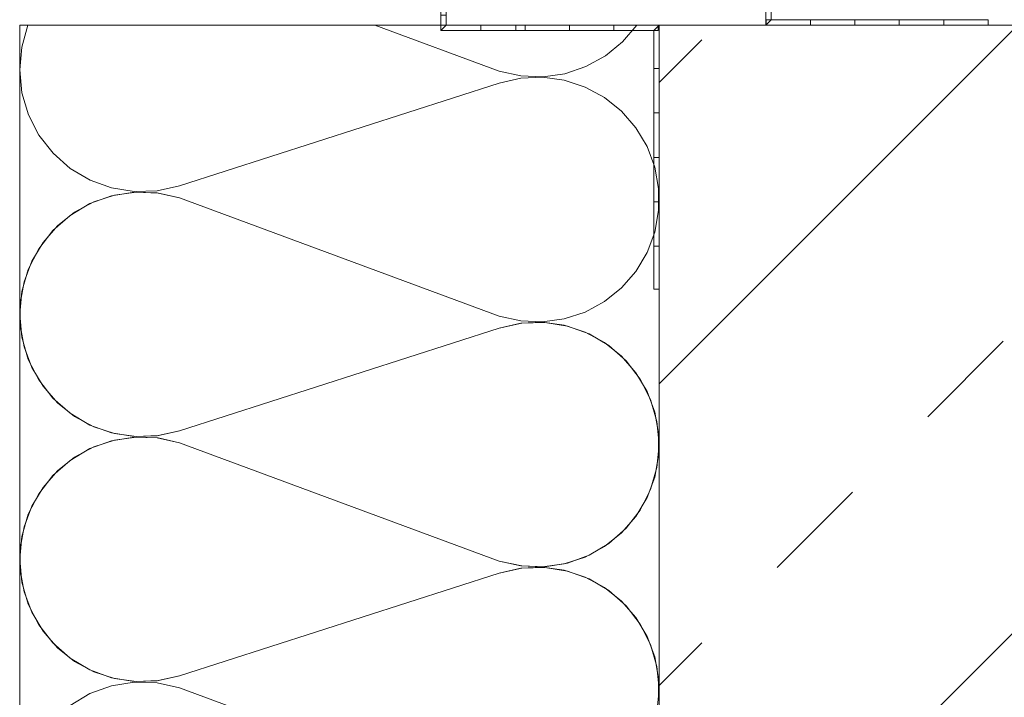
# Model space of a CAD drawing. Header units: metres. Extents: x 69 to 122.5, y -21.4 to -4.6.
# Tile 150 of 250: x 77.215 to 77.492, y -9.667 to -9.477. Entities that reach past the tile are written whole.
import ezdxf

# ---------------------------------------------------------------- set-up
doc = ezdxf.new("R2010")
doc.units = ezdxf.units.M
doc.header["$LTSCALE"] = 0.02
for name, color, linetype, lineweight in [('013_Beton und Stahlbetonarbeiten-allg.', 7, 'Continuous', 13), ('030_Sonnenschutzarbeiten-außen', 7, 'Continuous', 5), ('032_Metallarbeiten-Fenster', 7, 'Continuous', 5), ('Keine', 7, 'Continuous', 9)]:
    doc.layers.add(name, color=color, linetype=linetype, lineweight=lineweight)
doc.layers.add('014_Fassadenarbeiten-330 mineralische Dämmung', color=7, linetype='Continuous', lineweight=9, true_color=0x666666)

msp = doc.modelspace()

# ---------------------------------------------------------------- linework, layer by layer
at = {"layer": '013_Beton und Stahlbetonarbeiten-allg.', "color": 251, "linetype": 'Continuous', "lineweight": 5, "true_color": 0x555555}
for p, q in [((77.49599, -9.47814), (77.395, -9.57913)), ((77.645, -9.49884), (77.395, -9.74884))]:
    msp.add_line(p, q, dxfattribs=at)
at = {"layer": '013_Beton und Stahlbetonarbeiten-allg.', "color": 251, "linetype": 'Continuous', "lineweight": 9, "true_color": 0x555555}
for p, q in [((77.395, -9.49428), (77.40698, -9.4823)), ((77.47062, -9.58837), (77.49183, -9.56715)), ((77.42819, -9.63079), (77.44941, -9.60958)), ((77.395, -9.66399), (77.40698, -9.65201))]:
    msp.add_line(p, q, dxfattribs=at)
at = {"layer": '013_Beton und Stahlbetonarbeiten-allg.', "color": 7, "linetype": 'Continuous', "lineweight": 18}
msp.add_lwpolyline([(77.645, -10.17814), (77.645, -9.47814), (77.395, -9.47814), (77.395, -10.17814)], close=True, dxfattribs=at)
at = {"layer": '014_Fassadenarbeiten-330 mineralische Dämmung', "color": 7, "linetype": 'Continuous', "lineweight": 9}
for p, q in [((77.395, -9.47814), (77.215, -9.47814)), ((77.215, -9.47814), (77.215, -10.25238)), ((77.395, -10.25238), (77.395, -9.47814))]:
    msp.add_line(p, q, dxfattribs=at)
at = {"layer": '014_Fassadenarbeiten-330 mineralische Dämmung'}
for points in [[(77.39486, -9.66824), (77.39486, -9.66207), (77.39376, -9.656), (77.3916, -9.65023), (77.38844, -9.64493), (77.38844, -9.64493), (77.38439, -9.64028), (77.37957, -9.63643), (77.37415, -9.6335), (77.36828, -9.63159), (77.36218, -9.63075), (77.35602, -9.63101), (77.35, -9.63237), (77.26, -9.66129), (77.26, -9.66129), (77.25398, -9.66265), (77.24782, -9.66291), (77.24171, -9.66208), (77.23585, -9.66016), (77.23042, -9.65723), (77.2256, -9.65338), (77.22155, -9.64873), (77.22155, -9.64873), (77.21839, -9.64343), (77.21622, -9.63766), (77.21512, -9.63159), (77.21512, -9.62542), (77.21622, -9.61935), (77.21839, -9.61358), (77.22155, -9.60828), (77.22155, -9.60828), (77.2256, -9.60363), (77.23042, -9.59978), (77.23585, -9.59685), (77.24171, -9.59494), (77.24782, -9.5941), (77.25398, -9.59436), (77.26, -9.59572), (77.35, -9.62899), (77.35, -9.62899), (77.35602, -9.63035), (77.36218, -9.63061), (77.36828, -9.62977), (77.37415, -9.62786), (77.37957, -9.62493), (77.38439, -9.62108), (77.38844, -9.61643), (77.38844, -9.61643), (77.3916, -9.61113), (77.39376, -9.60536), (77.39486, -9.59929), (77.39486, -9.59312), (77.39376, -9.58706), (77.3916, -9.58128), (77.38844, -9.57599), (77.38844, -9.57599), (77.38439, -9.57134), (77.37957, -9.56749), (77.37415, -9.56456), (77.36828, -9.56264), (77.36218, -9.5618), (77.35602, -9.56207), (77.35, -9.56342), (77.26, -9.59235), (77.26, -9.59235), (77.25398, -9.59371), (77.24782, -9.59397), (77.24171, -9.59313), (77.23585, -9.59122), (77.23042, -9.58829), (77.2256, -9.58444), (77.22155, -9.57979), (77.22155, -9.57979), (77.21839, -9.57449), (77.21622, -9.56871), (77.21512, -9.56265), (77.21512, -9.55648), (77.21622, -9.55041), (77.21839, -9.54463), (77.22155, -9.53934), (77.22155, -9.53934), (77.2256, -9.53469), (77.23042, -9.53084), (77.23585, -9.52791), (77.24171, -9.52599), (77.24782, -9.52515), (77.25398, -9.52542), (77.26, -9.52678), (77.35, -9.56005), (77.35, -9.56005), (77.35602, -9.5614), (77.36218, -9.56167), (77.36828, -9.56083), (77.37415, -9.55891), (77.37957, -9.55598), (77.38439, -9.55213), (77.38844, -9.54748), (77.38844, -9.54748), (77.3916, -9.54219), (77.39376, -9.53641), (77.39486, -9.53035), (77.39486, -9.52418), (77.39376, -9.51811), (77.3916, -9.51234), (77.38844, -9.50704), (77.38844, -9.50704), (77.38439, -9.50239), (77.37957, -9.49854), (77.37415, -9.49561), (77.36828, -9.4937), (77.36218, -9.49286), (77.35602, -9.49312), (77.35, -9.49448), (77.26, -9.5234), (77.26, -9.5234), (77.25369, -9.5248), (77.24724, -9.52499), (77.24086, -9.52398), (77.23478, -9.52179), (77.22922, -9.51851), (77.22437, -9.51425), (77.2204, -9.50916), (77.21745, -9.50341), (77.21562, -9.49722), (77.21499, -9.49079), (77.21556, -9.48436), (77.21732, -9.47814)], [(77.38872, -9.47814), (77.38469, -9.4829), (77.37986, -9.48684), (77.3744, -9.48986), (77.36849, -9.49184), (77.36231, -9.49272), (77.35608, -9.49247), (77.35, -9.4911), (77.31495, -9.47814)], [(77.39439, -9.6716), (77.395, -9.66515), (77.39439, -9.65871), (77.39259, -9.65249), (77.38965, -9.64672), (77.38569, -9.6416), (77.38084, -9.63731), (77.37527, -9.63401), (77.36918, -9.63181), (77.36279, -9.63078), (77.35632, -9.63097), (77.35, -9.63237), (77.26, -9.66129), (77.26, -9.66129), (77.25368, -9.66269), (77.24721, -9.66288), (77.24081, -9.66186), (77.23472, -9.65965), (77.22915, -9.65635), (77.2243, -9.65206), (77.22034, -9.64694), (77.2174, -9.64117), (77.2156, -9.63495), (77.21499, -9.62851), (77.2156, -9.62206), (77.2174, -9.61584), (77.22034, -9.61007), (77.2243, -9.60495), (77.22915, -9.60066), (77.23472, -9.59736), (77.24081, -9.59516), (77.24721, -9.59413), (77.25368, -9.59432), (77.26, -9.59572), (77.35, -9.62899), (77.35, -9.62899), (77.35632, -9.63039), (77.36279, -9.63058), (77.36918, -9.62955), (77.37527, -9.62735), (77.38084, -9.62405), (77.38569, -9.61976), (77.38965, -9.61464), (77.39259, -9.60887), (77.39439, -9.60265), (77.395, -9.59621), (77.39439, -9.58976), (77.39259, -9.58354), (77.38965, -9.57777), (77.38569, -9.57266), (77.38084, -9.56837), (77.37527, -9.56507), (77.36918, -9.56286), (77.36279, -9.56184), (77.35632, -9.56203), (77.35, -9.56342), (77.26, -9.59235), (77.26, -9.59235), (77.25368, -9.59375), (77.24721, -9.59394), (77.24081, -9.59291), (77.23472, -9.59071), (77.22915, -9.58741), (77.2243, -9.58312), (77.22034, -9.578), (77.2174, -9.57223), (77.2156, -9.56601), (77.21499, -9.55956), (77.2156, -9.55312), (77.2174, -9.5469), (77.22034, -9.54113), (77.2243, -9.53601), (77.22915, -9.53172), (77.23472, -9.52841), (77.24081, -9.52621), (77.24721, -9.52519), (77.25368, -9.52538), (77.26, -9.52678)], [(77.22915, -9.66961), (77.23472, -9.6663), (77.24081, -9.6641), (77.24721, -9.66308), (77.25368, -9.66327), (77.26, -9.66467), (77.35, -9.69794)]]:
    msp.add_lwpolyline(points, dxfattribs=at)
at = {"layer": '030_Sonnenschutzarbeiten-außen', "color": 7, "linetype": 'Continuous', "lineweight": 9}
msp.add_lwpolyline([(77.335, -9.4129), (77.335, -9.47814), (77.35466, -9.47814), (77.395, -9.47814), (77.395, -9.55249)], dxfattribs=at)
at = {"layer": '032_Metallarbeiten-Fenster', "color": 7, "linetype": 'Continuous', "lineweight": 9}
msp.add_lwpolyline([(77.48761, -9.47814), (77.425, -9.47814), (77.425, -9.43466)], dxfattribs=at)
at = {"layer": '032_Metallarbeiten-Fenster', "color": 7, "linetype": 'Continuous', "lineweight": 18}
msp.add_lwpolyline([(77.335, -9.47314), (77.535, -9.47314), (77.535, -9.47814), (77.335, -9.47814)], close=True, dxfattribs=at)
at = {"layer": 'Defpoints', "color": 0, "lineweight": 0}
for p, q in [((77.37435, -9.47814), (77.37435, -9.47814)), ((77.395, -9.47814), (77.395, -9.47814))]:
    msp.add_line(p, q, dxfattribs=at)
at = {"layer": 'Keine', "color": 7, "linetype": 'Continuous', "lineweight": 9}
for points in [[(77.3335, -9.4129), (77.3335, -9.47964), (77.35466, -9.47964), (77.3935, -9.47964), (77.3935, -9.55249)], [(77.48761, -9.47664), (77.4265, -9.47664), (77.4265, -9.43466)]]:
    msp.add_lwpolyline(points, dxfattribs=at)
for points in [[(77.425, -9.46576), (77.425, -9.47814), (77.4265, -9.47664), (77.4265, -9.46576)], [(77.3335, -9.47964), (77.335, -9.47814), (77.335, -9.4754), (77.3335, -9.4754)], [(77.43761, -9.47814), (77.42511, -9.47814), (77.42511, -9.47664), (77.43761, -9.47664)], [(77.45011, -9.47814), (77.43761, -9.47814), (77.43761, -9.47664), (77.45011, -9.47664)], [(77.46261, -9.47814), (77.45011, -9.47814), (77.45011, -9.47664), (77.46261, -9.47664)], [(77.47511, -9.47814), (77.46261, -9.47814), (77.46261, -9.47664), (77.47511, -9.47664)], [(77.48761, -9.47814), (77.47511, -9.47814), (77.47511, -9.47664), (77.48761, -9.47664)], [(77.34476, -9.47814), (77.335, -9.47814), (77.3335, -9.47964), (77.34476, -9.47964)], [(77.35466, -9.47964), (77.35466, -9.47814), (77.34476, -9.47814), (77.34476, -9.47964)], [(77.35726, -9.47814), (77.35466, -9.47814), (77.35466, -9.47964), (77.35726, -9.47964)], [(77.35726, -9.47814), (77.36976, -9.47814), (77.36976, -9.47964), (77.35726, -9.47964)], [(77.36976, -9.47814), (77.38226, -9.47814), (77.38226, -9.47964), (77.36976, -9.47964)], [(77.38226, -9.47814), (77.39476, -9.47814), (77.39476, -9.47964), (77.38226, -9.47964)], [(77.395, -9.4904), (77.395, -9.47814), (77.3935, -9.47964), (77.3935, -9.4904)], [(77.39476, -9.47839), (77.395, -9.47814), (77.39476, -9.47814)], [(77.42511, -9.47803), (77.425, -9.47814), (77.42511, -9.47814)], [(77.395, -9.4904), (77.395, -9.5029), (77.3935, -9.5029), (77.3935, -9.4904)], [(77.395, -9.5029), (77.395, -9.5154), (77.3935, -9.5154), (77.3935, -9.5029)], [(77.395, -9.5154), (77.395, -9.5279), (77.3935, -9.5279), (77.3935, -9.5154)], [(77.395, -9.5279), (77.395, -9.5404), (77.3935, -9.5404), (77.3935, -9.5279)], [(77.3935, -9.55249), (77.395, -9.55249), (77.395, -9.5404), (77.3935, -9.5404)]]:
    msp.add_lwpolyline(points, close=True, dxfattribs=at)

doc.saveas('drawing.dxf')
